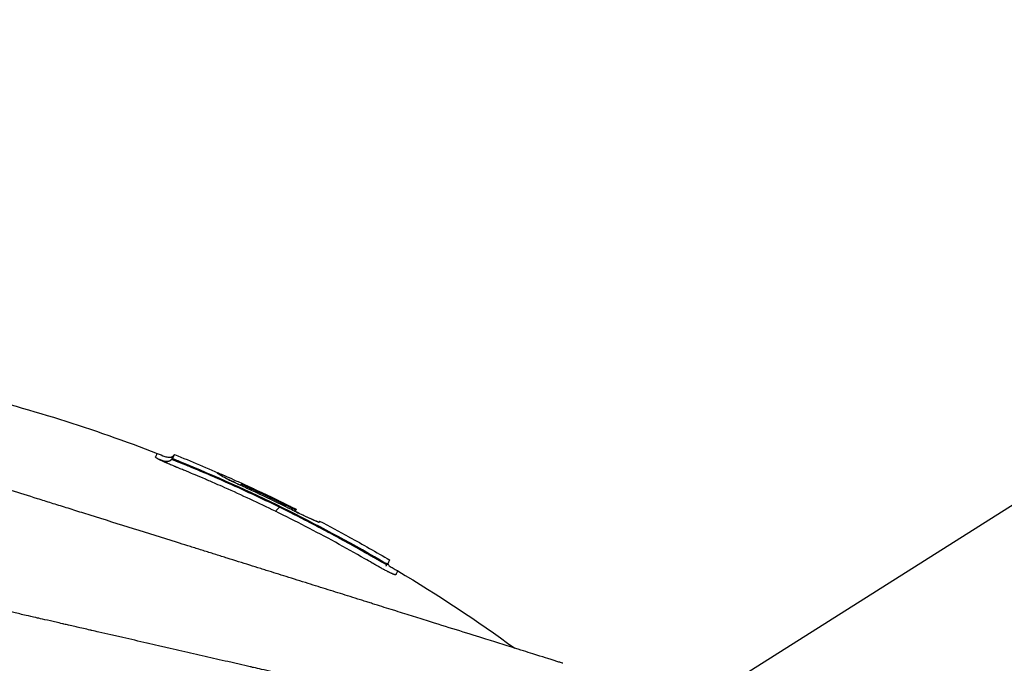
# Model space of a CAD drawing. Header units: millimetres. Extents: x 0 to 4378, y 0 to 2376.
# Tile 116 of 256: x 1657 to 1733, y 815 to 865. Entities that reach past the tile are written whole.
import ezdxf

# ---------------------------------------------------------------- set-up
doc = ezdxf.new("R2010")
doc.units = ezdxf.units.MM
doc.header["$LTSCALE"] = 0.2
doc.styles.add('Rainbow-5.0 Style', font='malgunsl.ttf')
doc.dimstyles.new('Rainbow-5.0 Style', dxfattribs={"dimtxt": 4, "dimasz": 2.5, "dimexe": 1, "dimexo": 1, "dimgap": 1, "dimtad": 1, "dimdsep": 46, "dimtxsty": 'Rainbow-5.0 Style', "dimcen": 0, "dimclrd": 251, "dimclre": 251, "dimclrt": 7, "dimazin": 3, "dimtp": 0.1, "dimtm": 0.1, "dimtfac": 0.61, "dimtmove": 0, "dimatfit": 3, "dimfxl": 1, "dimlwd": -1, "dimlwe": -1, "dimarcsym": 1})

# ---------------------------------------------------------------- blocks, each defined once
blk = doc.blocks.new('*D120')
at = {"color": 251, "linetype": 'ByBlock', "transparency": 16777216}
for p, q in [((1617.446, 1196.457), (1769.201, 1196.457)), ((1765.201, 781.457), (1765.201, 1186.457)), ((1617.446, 771.457), (1769.201, 771.457))]:
    blk.add_line(p, q, dxfattribs=at)
at = {"color": 251, "transparency": 16777216}
for points in [[(1763.534, 1186.457), (1766.868, 1186.457), (1765.201, 1196.457)], [(1763.534, 781.457), (1766.868, 781.457), (1765.201, 771.457)]]:
    blk.add_solid(points, dxfattribs=at)
at = {"layer": 'Defpoints', "color": 0, "transparency": 16777216}
for p in [(1613.446, 1196.457), (1765.201, 1196.457), (1613.446, 771.457)]:
    blk.add_point(p, dxfattribs=at)
at = {"color": 7, "transparency": 16777216, "insert": (1752.929, 983.957), "char_height": 16, "attachment_point": 5, "rotation": 90, "style": 'Rainbow-5.0 Style'}
blk.add_mtext('425', dxfattribs=at)
blk = doc.blocks.new('*D126')
at = {"color": 251, "linetype": 'ByBlock', "transparency": 16777216}
for p, q in [((1649.046, 1699.157), (1818.696, 1699.157)), ((1814.696, 781.457), (1814.696, 1689.157)), ((1649.046, 771.457), (1818.696, 771.457))]:
    blk.add_line(p, q, dxfattribs=at)
at = {"color": 251, "transparency": 16777216}
for points in [[(1813.029, 1689.157), (1816.362, 1689.157), (1814.696, 1699.157)], [(1813.029, 781.457), (1816.362, 781.457), (1814.696, 771.457)]]:
    blk.add_solid(points, dxfattribs=at)
at = {"layer": 'Defpoints', "color": 0, "transparency": 16777216}
for p in [(1645.046, 1699.157), (1814.696, 1699.157), (1645.046, 771.457)]:
    blk.add_point(p, dxfattribs=at)
at = {"color": 7, "transparency": 16777216, "insert": (1802.424, 1235.307), "char_height": 16, "attachment_point": 5, "rotation": 90, "style": 'Rainbow-5.0 Style'}
blk.add_mtext('927.7', dxfattribs=at)
blk = doc.blocks.new('A$C51789057')
for p, q in [((24.33, 229.174), (24.258, 229.101)), ((24.188, 228.895), (24.115, 228.822)), ((24.759, 228.618), (24.707, 228.565)), ((29.523, 226.95), (29.391, 226.818)), ((29.878, 226.591), (29.953, 226.665)), ((33.658, 224.908), (33.571, 224.821)), ((33.689, 224.969), (33.689, 224.97)), ((35.07, 223.772), (35.07, 223.772)), ((35.514, 224.037), (35.452, 223.975)), ((35.514, 224.037), (35.452, 223.975)), ((35.482, 223.975), (35.48, 223.973)), ((37.776, 222.833), (37.772, 222.829)), ((37.776, 222.833), (37.773, 222.828)), ((40.125, 220.989), (40.175, 221.039)), ((40.687, 220.703), (40.744, 220.76))]:
    blk.add_line(p, q)
for centre, radius, start, end in [((-20.762, 116.138), 121.694, 61.24936, 62.45507), ((-20.761, 116.141), 121.689, 61.24844, 62.45484)]:
    blk.add_arc(centre, radius, start, end)
for points, knots in [([(-23.387, 237.408), (-12.937, 237.634), (-2.371, 236.489), (12.952, 232.777), (18.045, 231.183), (23.001, 229.266)], [0, 0, 0, 0, 3.135776, 3.135776, 4.729873, 4.729873, 4.729873, 4.729873]), ([(54.238, 213.113), (54.239, 213.113), (54.239, 213.113), (54.163, 213.137), (54.118, 213.151), (54.022, 213.182), (53.977, 213.196), (53.729, 213.274), (53.443, 213.363), (52.833, 213.554), (52.553, 213.641), (51.818, 213.872), (51.336, 214.023), (50.068, 214.42), (49.236, 214.68), (47.057, 215.362), (45.631, 215.809), (43.618, 216.438), (43.184, 216.574), (42.515, 216.784), (42.291, 216.854), (41.839, 216.995), (41.61, 217.067), (41.259, 217.177), (41.14, 217.214), (40.781, 217.326), (40.543, 217.401), (40.065, 217.551), (39.826, 217.626), (39.464, 217.739), (39.343, 217.777), (39.093, 217.855), (38.964, 217.895), (38.706, 217.976), (38.577, 218.016), (38.185, 218.139), (37.917, 218.223), (37.41, 218.382), (37.16, 218.46), (36.659, 218.617), (36.41, 218.695), (35.649, 218.933), (35.131, 219.095), (34.053, 219.432), (33.486, 219.61), (32.418, 219.944), (31.92, 220.1), (31.251, 220.309), (31.11, 220.353), (30.402, 220.575), (29.833, 220.753), (28.969, 221.023), (28.679, 221.114), (28.102, 221.295), (27.812, 221.386), (27.23, 221.568), (26.942, 221.658), (26.503, 221.795), (26.354, 221.842), (26.063, 221.933), (25.922, 221.977), (25.628, 222.069), (25.481, 222.115), (25.06, 222.247), (24.773, 222.337), (22.3, 223.111), (20.067, 223.809), (17.613, 224.577), (17.405, 224.642), (16.988, 224.773), (16.784, 224.836), (16.383, 224.962), (16.185, 225.024), (15.794, 225.146), (15.603, 225.206), (15.224, 225.325), (15.035, 225.384), (14.495, 225.553), (14.134, 225.666), (13.094, 225.992), (12.408, 226.206), (11.463, 226.502), (11.17, 226.593), (10.74, 226.728), (10.603, 226.771), (10.198, 226.898), (9.932, 226.981), (9.417, 227.142), (9.17, 227.219), (8.458, 227.442), (7.995, 227.587), (6.726, 227.984), (5.925, 228.235), (4.535, 228.67), (3.943, 228.855), (2.476, 229.314), (1.606, 229.586), (0.321, 229.988), (-0.104, 230.121), (-0.737, 230.319), (-0.947, 230.385), (-1.26, 230.483), (-1.364, 230.515), (-1.52, 230.564), (-1.572, 230.58), (-1.65, 230.605), (-1.676, 230.613), (-1.728, 230.629), (-1.754, 230.637), (-1.78, 230.645)], [0.000492, 0.000492, 0.000492, 0.000492, 0.070477, 0.070477, 0.116784, 0.116784, 0.147598, 0.147598, 0.270163, 0.270163, 0.35129, 0.35129, 0.459378, 0.459378, 0.603543, 0.603543, 0.795477, 0.795477, 0.846759, 0.846759, 0.872247, 0.872247, 0.897546, 0.897546, 0.910816, 0.910816, 0.936058, 0.936058, 0.961053, 0.961053, 0.973407, 0.973407, 0.986612, 0.986612, 0.999925, 0.999925, 1.026343, 1.026343, 1.051465, 1.051465, 1.076258, 1.076258, 1.125243, 1.125243, 1.177878, 1.177878, 1.224985, 1.224985, 1.237745, 1.237745, 1.287061, 1.287061, 1.311764, 1.311764, 1.336615, 1.336615, 1.361333, 1.361333, 1.372959, 1.372959, 1.384222, 1.384222, 1.395507, 1.395507, 1.41867, 1.41867, 1.596072, 1.596072, 1.612752, 1.612752, 1.628768, 1.628768, 1.644172, 1.644172, 1.659003, 1.659003, 1.673475, 1.673475, 1.702106, 1.702106, 1.756638, 1.756638, 1.781274, 1.781274, 1.792708, 1.792708, 1.814679, 1.814679, 1.835454, 1.835454, 1.874477, 1.874477, 1.942807, 1.942807, 1.994085, 1.994085, 2.070998, 2.070998, 2.109452, 2.109452, 2.128666, 2.128666, 2.138273, 2.138273, 2.143077, 2.143077, 2.145479, 2.145479, 2.147874, 2.147874, 2.147874, 2.147874]), ([(23.09, 228.824), (23.077, 228.83), (23.065, 228.837), (23.053, 228.843), (23.047, 228.846), (23.042, 228.85), (23.036, 228.853), (23.03, 228.856), (23.025, 228.859), (23.019, 228.862), (23.014, 228.865), (23.009, 228.868), (23.004, 228.871), (22.999, 228.874), (22.994, 228.876), (22.989, 228.879), (22.979, 228.885), (22.97, 228.89), (22.961, 228.896), (22.926, 228.917), (22.899, 228.935), (22.882, 228.95), (22.864, 228.964), (22.856, 228.975), (22.857, 228.983), (22.857, 228.985), (22.858, 228.986), (22.858, 228.988), (22.859, 228.989), (22.86, 228.991), (22.861, 228.993), (22.863, 228.996), (22.864, 228.999), (22.866, 229.002), (22.879, 229.027), (22.891, 229.05), (22.902, 229.072), (22.924, 229.115), (22.942, 229.15), (22.957, 229.179), (22.971, 229.208), (22.982, 229.229), (22.99, 229.244), (22.997, 229.258), (23.001, 229.266), (23.001, 229.266)], [-1, -1, -1, -1, -0.9989185, -0.9989185, -0.9989185, -0.9983778, -0.9983778, -0.9983778, -0.9978371, -0.9978371, -0.9978371, -0.9972963, -0.9972963, -0.9972963, -0.9967556, -0.9967556, -0.9967556, -0.9956741, -0.9956741, -0.9956741, -0.9913482, -0.9913482, -0.9913482, -0.9870224, -0.9870224, -0.9870224, -0.9859409, -0.9859409, -0.9859409, -0.9848594, -0.9848594, -0.9848594, -0.9826965, -0.9826965, -0.9826965, -0.965393, -0.965393, -0.965393, -0.930786, -0.930786, -0.930786, -0.896179, -0.896179, -0.896179, -0.8616263, -0.8616263, -0.8616263, -0.8616263]), ([(23.001, 229.266), (23.001, 229.266), (23.001, 229.266), (23.001, 229.266), (23.001, 229.266), (23.001, 229.266), (23.001, 229.266)], [-0.8616263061, -0.8616263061, -0.8616263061, -0.8616263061, -0.8615719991, -0.8615719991, -0.8615719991, -0.8610215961, -0.8610215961, -0.8610215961, -0.8610215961]), ([(23.001, 229.266), (23.193, 229.192), (23.379, 229.104), (23.672, 229.003), (23.775, 228.974), (23.942, 228.963), (24.006, 228.967), (24.121, 229.001), (24.175, 229.03), (24.233, 229.077), (24.246, 229.089), (24.258, 229.101)], [0, 0, 0, 0, 0.0615739, 0.0615739, 0.0930882, 0.0930882, 0.1117244, 0.1117244, 0.1291911, 0.1291911, 0.1343254, 0.1343254, 0.1343254, 0.1343254]), ([(24.115, 228.822), (24.115, 228.822), (24.115, 228.823), (24.116, 228.823), (24.116, 228.824), (24.116, 228.825), (24.117, 228.826), (24.118, 228.827), (24.118, 228.828), (24.119, 228.83), (24.122, 228.836), (24.125, 228.841), (24.128, 228.847), (24.131, 228.853), (24.133, 228.858), (24.136, 228.864), (24.137, 228.865), (24.138, 228.866), (24.138, 228.868), (24.139, 228.869), (24.14, 228.87), (24.14, 228.872), (24.142, 228.874), (24.143, 228.877), (24.144, 228.88), (24.155, 228.9), (24.165, 228.92), (24.174, 228.938), (24.193, 228.974), (24.208, 229.004), (24.22, 229.028), (24.233, 229.052), (24.242, 229.07), (24.248, 229.082), (24.254, 229.094), (24.257, 229.101), (24.258, 229.101), (24.258, 229.101), (24.258, 229.101), (24.258, 229.101)], [0, 0, 0, 0, 0.0013857, 0.0013857, 0.0013857, 0.0033723, 0.0033723, 0.0033723, 0.0073454, 0.0073454, 0.0073454, 0.0232379, 0.0232379, 0.0232379, 0.0391303, 0.0391303, 0.0391303, 0.0431034, 0.0431034, 0.0431034, 0.0470765, 0.0470765, 0.0470765, 0.0550227, 0.0550227, 0.0550227, 0.1185925, 0.1185925, 0.1185925, 0.2457321, 0.2457321, 0.2457321, 0.3728716, 0.3728716, 0.3728716, 0.5000112, 0.5000112, 0.5000112, 0.5023962, 0.5023962, 0.5023962, 0.5023962]), ([(24.188, 228.895), (24.283, 229.08), (24.33, 229.174), (24.33, 229.174), (24.33, 229.174), (24.33, 229.174), (24.33, 229.174)], [0, 0, 0, 0, 0.5021852, 0.5021852, 0.5021852, 0.5022174, 0.5022174, 0.5022174, 0.5022174]), ([(32.098, 224.809), (30.81, 225.439), (29.51, 226.045), (28.2, 226.628), (27.949, 226.74), (27.72, 226.84), (27.516, 226.93), (27.183, 227.075), (26.914, 227.191), (26.707, 227.28), (26.085, 227.547), (25.659, 227.723), (25.432, 227.817), (25.346, 227.853), (25.265, 227.886), (25.191, 227.917), (25.141, 227.937), (25.107, 227.951), (25.018, 227.987), (24.969, 228.007), (24.91, 228.031), (24.841, 228.059), (24.836, 228.061), (24.831, 228.063), (24.826, 228.065), (24.738, 228.101), (24.661, 228.132), (24.596, 228.158), (24.564, 228.171), (24.535, 228.183), (24.509, 228.194), (24.495, 228.199), (24.476, 228.207), (24.452, 228.217), (24.44, 228.222), (24.427, 228.227), (24.413, 228.233), (24.403, 228.237), (24.392, 228.241), (24.381, 228.246), (24.373, 228.25), (24.363, 228.253), (24.354, 228.257), (24.34, 228.263), (24.325, 228.269), (24.311, 228.275), (24.274, 228.29), (24.235, 228.307), (24.195, 228.323), (24.151, 228.342), (24.094, 228.365), (24.027, 228.394), (23.977, 228.415), (23.92, 228.439), (23.859, 228.465), (23.818, 228.483), (23.782, 228.499), (23.749, 228.513), (23.738, 228.518), (23.726, 228.523), (23.716, 228.527), (23.704, 228.532), (23.693, 228.537), (23.683, 228.542), (23.658, 228.553), (23.636, 228.563), (23.618, 228.571), (23.589, 228.583), (23.569, 228.592), (23.557, 228.598), (23.536, 228.608), (23.515, 228.617), (23.493, 228.627), (23.429, 228.657), (23.364, 228.687), (23.3, 228.718), (23.29, 228.723), (23.28, 228.727), (23.271, 228.732), (23.232, 228.751), (23.201, 228.767), (23.175, 228.78), (23.13, 228.802), (23.104, 228.816), (23.09, 228.824)], [-1, -1, -1, -1, -0.571429, -0.571429, -0.571429, -0.517013, -0.517013, -0.517013, -0.428571, -0.428571, -0.428571, -0.285714, -0.285714, -0.285714, -0.251318, -0.251318, -0.251318, -0.22809, -0.22809, -0.22809, -0.215245, -0.215245, -0.215245, -0.214286, -0.214286, -0.214286, -0.190326, -0.190326, -0.190326, -0.178571, -0.178571, -0.178571, -0.170079, -0.170079, -0.170079, -0.165897, -0.165897, -0.165897, -0.16301, -0.16301, -0.16301, -0.160714, -0.160714, -0.160714, -0.15572, -0.15572, -0.15572, -0.142857, -0.142857, -0.142857, -0.122369, -0.122369, -0.122369, -0.107143, -0.107143, -0.107143, -0.098661, -0.098661, -0.098661, -0.095602, -0.095602, -0.095602, -0.092244, -0.092244, -0.092244, -0.084114, -0.084114, -0.084114, -0.071429, -0.071429, -0.071429, -0.062578, -0.062578, -0.062578, -0.035714, -0.035714, -0.035714, -0.032876, -0.032876, -0.032876, -0.020946, -0.020946, -0.020946, 0, 0, 0, 0]), ([(23.473, 228.699), (23.476, 228.698), (23.486, 228.695), (23.507, 228.689), (23.525, 228.684), (23.597, 228.666), (23.653, 228.655), (23.766, 228.651), (23.824, 228.656), (23.909, 228.682), (23.937, 228.693), (23.974, 228.712), (23.984, 228.718), (23.998, 228.726), (24.002, 228.728), (24.008, 228.733), (24.011, 228.734), (24.014, 228.736), (24.014, 228.737), (24.014, 228.737), (24.014, 228.737), (24.014, 228.737), (24.015, 228.737), (24.015, 228.737), (24.015, 228.737), (24.015, 228.737)], [0.03523041, 0.03523041, 0.03523041, 0.03523041, 0.03691206, 0.03691206, 0.04399622, 0.04399622, 0.06530593, 0.06530593, 0.08525013, 0.08525013, 0.09480689, 0.09480689, 0.09840194, 0.09840194, 0.09974916, 0.09974916, 0.10075954, 0.10075954, 0.10085425, 0.10085425, 0.10089115, 0.10089115, 0.10090959, 0.10090959, 0.10091363, 0.10091363, 0.10091363, 0.10091363]), ([(24.128, 228.805), (24.123, 228.808), (24.119, 228.811), (24.117, 228.814), (24.116, 228.815), (24.115, 228.817), (24.115, 228.818), (24.114, 228.819), (24.114, 228.82), (24.115, 228.821), (24.115, 228.821), (24.115, 228.822), (24.115, 228.822)], [0.0000001, 0.0000001, 0.0000001, 0.0000001, 0.4648523, 0.4648523, 0.4648523, 0.6972784, 0.6972784, 0.6972784, 0.9297046, 0.9297046, 0.9297046, 0.9999999, 0.9999999, 0.9999999, 0.9999999]), ([(24.707, 228.565), (24.698, 228.568), (24.69, 228.572), (24.682, 228.575), (24.66, 228.584), (24.638, 228.593), (24.616, 228.602), (24.571, 228.62), (24.527, 228.637), (24.485, 228.653), (24.401, 228.686), (24.322, 228.717), (24.259, 228.743), (24.228, 228.756), (24.2, 228.768), (24.178, 228.778), (24.156, 228.788), (24.139, 228.797), (24.128, 228.805)], [0, 0, 0, 0, 0.0317634, 0.0317634, 0.0317634, 0.1197849, 0.1197849, 0.1197849, 0.2958279, 0.2958279, 0.2958279, 0.647914, 0.647914, 0.647914, 0.823957, 0.823957, 0.823957, 0.9999999, 0.9999999, 0.9999999, 0.9999999]), ([(24.759, 228.618), (24.688, 228.647), (24.617, 228.676), (24.478, 228.737), (24.411, 228.767), (24.303, 228.819), (24.261, 228.841), (24.216, 228.868), (24.204, 228.876), (24.189, 228.888), (24.186, 228.892), (24.188, 228.895)], [-0.09630603, -0.09630603, -0.09630603, -0.09630603, -0.07320762, -0.07320762, -0.04828154, -0.04828154, -0.02519492, -0.02519492, -0.01231734, -0.01231734, -0.000001, -0.000001, -0.000001, -0.000001]), ([(32.41, 225.122), (31.024, 225.801), (29.625, 226.454), (28.213, 227.079), (27.508, 227.391), (26.799, 227.697), (26.087, 227.996), (25.909, 228.07), (25.731, 228.145), (25.553, 228.218), (25.508, 228.237), (25.464, 228.255), (25.419, 228.274), (25.397, 228.283), (25.374, 228.292), (25.352, 228.301), (25.33, 228.31), (25.308, 228.32), (25.285, 228.329), (25.196, 228.365), (25.107, 228.402), (25.017, 228.439), (24.928, 228.475), (24.839, 228.511), (24.749, 228.548), (24.738, 228.552), (24.727, 228.557), (24.716, 228.561), (24.713, 228.563), (24.71, 228.564), (24.707, 228.565)], [0, 0, 0, 0, 0.548701, 0.548701, 0.548701, 0.823051, 0.823051, 0.823051, 0.891639, 0.891639, 0.891639, 0.908786, 0.908786, 0.908786, 0.917359, 0.917359, 0.917359, 0.925933, 0.925933, 0.925933, 0.960226, 0.960226, 0.960226, 0.99452, 0.99452, 0.99452, 0.998807, 0.998807, 0.998807, 1, 1, 1, 1]), ([(40.175, 221.039), (37.728, 222.467), (35.237, 223.806), (30.096, 226.34), (27.449, 227.527), (24.759, 228.618)], [-1.719587, -1.719587, -1.719587, -1.719587, -0.870829, -0.870829, -0.000001, -0.000001, -0.000001, -0.000001]), ([(29.908, 226.578), (29.752, 226.649), (29.596, 226.721), (29.291, 226.864), (29.143, 226.934), (28.841, 227.078), (28.562, 227.213), (28.135, 227.427), (27.959, 227.517), (27.528, 227.758), (27.654, 227.74), (27.64, 227.776), (27.632, 227.782), (27.67, 227.778), (27.753, 227.744), (27.853, 227.703), (27.967, 227.655), (28.413, 227.458), (28.64, 227.357), (29.189, 227.109), (29.483, 226.976), (30.017, 226.731), (30.443, 226.535), (31.692, 225.952), (32.694, 225.468), (33.689, 224.97)], [-1.490546, -1.490546, -1.490546, -1.490546, -1.372171, -1.372171, -1.254036, -1.254036, -1.123299, -1.123299, -1.043679, -1.043679, -0.850826, -0.850826, -0.807838, -0.807838, -0.709589, -0.709589, -0.595224, -0.595224, -0.510831, -0.510831, -0.413449, -0.413449, -0.333919, -0.333919, 0, 0, 0, 0]), ([(27.64, 227.76), (27.64, 227.76), (27.64, 227.76), (27.64, 227.76), (27.64, 227.76), (27.635, 227.756), (27.631, 227.752), (27.627, 227.748)], [0, 0, 0, 0, 0.000012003, 0.000012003, 0.000062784, 0.000062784, 0.002840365, 0.002840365, 0.002840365, 0.002840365]), ([(28.271, 227.358), (28.288, 227.351), (28.304, 227.343), (28.321, 227.335), (28.423, 227.286), (28.534, 227.232), (28.651, 227.176), (28.709, 227.147), (28.77, 227.118), (28.831, 227.088), (28.893, 227.058), (28.956, 227.028), (29.02, 226.997), (29.099, 226.958), (29.181, 226.918), (29.264, 226.877)], [0.5180096, 0.5180096, 0.5180096, 0.5180096, 0.5367422, 0.5367422, 0.5367422, 0.6513142, 0.6513142, 0.6513142, 0.7086002, 0.7086002, 0.7086002, 0.7658861, 0.7658861, 0.7658861, 0.8372573, 0.8372573, 0.8372573, 0.8372573]), ([(29.953, 226.665), (29.829, 226.722), (29.712, 226.778), (29.583, 226.842), (29.549, 226.86), (29.504, 226.885), (29.494, 226.893), (29.496, 226.898), (29.498, 226.901), (29.501, 226.907), (29.503, 226.91), (29.507, 226.919), (29.51, 226.924), (29.514, 226.933), (29.516, 226.937), (29.52, 226.944), (29.521, 226.947), (29.523, 226.951), (29.535, 226.946), (29.583, 226.926), (29.618, 226.911), (29.75, 226.852), (29.868, 226.799), (30.07, 226.706), (30.147, 226.671), (30.302, 226.599), (30.38, 226.563), (30.612, 226.455), (30.767, 226.383), (31.231, 226.165), (31.54, 226.019), (32.156, 225.723), (32.464, 225.574), (32.924, 225.349), (33.077, 225.273), (33.383, 225.122), (33.536, 225.046), (33.689, 224.969)], [0, 0, 0, 0, 0.049586, 0.049586, 0.074046, 0.074046, 0.09857, 0.09857, 0.137167, 0.137167, 0.175764, 0.175764, 0.252958, 0.252958, 0.330152, 0.330152, 0.407345, 0.407345, 0.43188, 0.43188, 0.45635, 0.45635, 0.505944, 0.505944, 0.536823, 0.536823, 0.567702, 0.567702, 0.629461, 0.629461, 0.752975, 0.752975, 0.876487, 0.876487, 0.938244, 0.938244, 1, 1, 1, 1]), ([(33.088, 225.059), (32.562, 225.32), (32.034, 225.577), (30.973, 226.083), (30.442, 226.332), (29.908, 226.578)], [0.000001, 0.000001, 0.000001, 0.000001, 0.1762141, 0.1762141, 0.3524272, 0.3524272, 0.3524272, 0.3524272]), ([(33.689, 224.969), (33.688, 224.967), (33.687, 224.964), (33.685, 224.961), (33.683, 224.957), (33.681, 224.953), (33.678, 224.948), (33.675, 224.943), (33.672, 224.937), (33.669, 224.93), (33.667, 224.927), (33.666, 224.923), (33.664, 224.92), (33.662, 224.916), (33.66, 224.912), (33.658, 224.908), (33.657, 224.906), (33.644, 224.91), (33.62, 224.919), (33.596, 224.929), (33.561, 224.944), (33.518, 224.963), (33.43, 225.003), (33.313, 225.059), (33.19, 225.12), (32.923, 225.252), (32.654, 225.384), (32.385, 225.515), (32.116, 225.645), (31.847, 225.775), (31.577, 225.904), (31.307, 226.033), (31.037, 226.161), (30.766, 226.287), (30.631, 226.351), (30.495, 226.414), (30.36, 226.477), (30.292, 226.508), (30.224, 226.54), (30.156, 226.571), (30.088, 226.602), (30.02, 226.634), (29.953, 226.665)], [0, 0, 0, 0, 0.102758, 0.102758, 0.102758, 0.205514, 0.205514, 0.205514, 0.30827, 0.30827, 0.30827, 0.359648, 0.359648, 0.359648, 0.411026, 0.411026, 0.411026, 0.438236, 0.438236, 0.438236, 0.465377, 0.465377, 0.465377, 0.5204, 0.5204, 0.5204, 0.640302, 0.640302, 0.640302, 0.760202, 0.760202, 0.760202, 0.880101, 0.880101, 0.880101, 0.94005, 0.94005, 0.94005, 0.970025, 0.970025, 0.970025, 1, 1, 1, 1]), ([(40.827, 220.13), (40.806, 220.14), (40.785, 220.151), (40.763, 220.161), (40.725, 220.181), (40.686, 220.201), (40.646, 220.222), (40.605, 220.243), (40.564, 220.264), (40.521, 220.287), (40.5, 220.298), (40.478, 220.31), (40.457, 220.321), (40.435, 220.333), (40.413, 220.345), (40.391, 220.357), (40.303, 220.405), (40.212, 220.455), (40.119, 220.507), (40.073, 220.533), (40.026, 220.56), (39.979, 220.586), (39.956, 220.6), (39.932, 220.613), (39.909, 220.627), (39.885, 220.64), (39.862, 220.654), (39.839, 220.668), (39.815, 220.681), (39.792, 220.695), (39.768, 220.708), (39.745, 220.722), (39.721, 220.736), (39.698, 220.749), (39.651, 220.777), (39.604, 220.804), (39.557, 220.831), (39.37, 220.94), (39.182, 221.048), (38.994, 221.156), (38.241, 221.586), (37.484, 222.009), (36.722, 222.423), (35.198, 223.252), (33.656, 224.048), (32.098, 224.809)], [-0.1447486, -0.1447486, -0.1447486, -0.1447486, -0.1434058, -0.1434058, -0.1434058, -0.1410549, -0.1410549, -0.1410549, -0.138704, -0.138704, -0.138704, -0.1375285, -0.1375285, -0.1375285, -0.1363531, -0.1363531, -0.1363531, -0.1316512, -0.1316512, -0.1316512, -0.1293003, -0.1293003, -0.1293003, -0.1281249, -0.1281249, -0.1281249, -0.1269494, -0.1269494, -0.1269494, -0.125774, -0.125774, -0.125774, -0.1245985, -0.1245985, -0.1245985, -0.1222476, -0.1222476, -0.1222476, -0.1128439, -0.1128439, -0.1128439, -0.0752293, -0.0752293, -0.0752293, 0, 0, 0, 0]), ([(35.57, 223.508), (35.252, 223.677), (34.851, 223.888), (34.365, 224.139), (33.564, 224.552), (32.912, 224.877), (32.41, 225.122)], [0.6281551, 0.6281551, 0.6281551, 0.6281551, 0.75, 0.75, 0.75, 1, 1, 1, 1]), ([(35.482, 223.975), (35.48, 223.969), (35.459, 223.972), (35.385, 223.994), (35.331, 224.014), (35.14, 224.091), (34.968, 224.165), (34.547, 224.355), (34.299, 224.471), (33.882, 224.67), (33.727, 224.745), (33.41, 224.9), (33.249, 224.979), (33.088, 225.059)], [-0.4066496, -0.4066496, -0.4066496, -0.4066496, -0.3530901, -0.3530901, -0.2996138, -0.2996138, -0.2036808, -0.2036808, -0.1075118, -0.1075118, -0.053792, -0.053792, 0, 0, 0, 0]), ([(33.574, 224.824), (33.688, 224.769), (33.8, 224.715), (34.227, 224.51), (34.462, 224.401), (34.891, 224.203), (35.048, 224.134), (35.25, 224.049), (35.37, 224), (35.438, 223.984), (35.449, 223.982), (35.459, 223.982)], [-1.875154, -1.875154, -1.875154, -1.875154, -1.786266, -1.786266, -1.531519, -1.531519, -1.065024, -1.065024, -0.555126, -0.555126, -0.455018, -0.455018, -0.455018, -0.455018]), ([(57.791, 206.499), (57.791, 206.5), (57.789, 206.501), (57.785, 206.502), (57.781, 206.504), (57.774, 206.506), (57.765, 206.509), (57.749, 206.514), (57.723, 206.521), (57.685, 206.531), (57.65, 206.539), (57.606, 206.55), (57.549, 206.564), (57.498, 206.576), (57.435, 206.591), (57.36, 206.609), (57.291, 206.625), (57.211, 206.644), (57.118, 206.666), (57.031, 206.686), (56.933, 206.709), (56.822, 206.734), (56.618, 206.781), (56.372, 206.838), (56.073, 206.907), (56.017, 206.919), (55.959, 206.933), (55.899, 206.946), (55.728, 206.985), (55.479, 207.042), (55.115, 207.126), (54.816, 207.194), (54.438, 207.281), (53.951, 207.393), (53.569, 207.48), (53.12, 207.583), (52.585, 207.705), (52.131, 207.81), (51.615, 207.928), (51.026, 208.063), (50.811, 208.112), (50.585, 208.164), (50.35, 208.218), (50.005, 208.297), (49.648, 208.378), (49.282, 208.462), (48.671, 208.602), (48.03, 208.749), (47.361, 208.903), (47.024, 208.98), (46.68, 209.059), (46.33, 209.14), (45.984, 209.219), (45.632, 209.3), (45.273, 209.382), (44.55, 209.548), (43.8, 209.719), (43.026, 209.896), (42.639, 209.985), (42.246, 210.075), (41.847, 210.166), (41.763, 210.185), (41.679, 210.204), (41.595, 210.223), (41.489, 210.247), (41.173, 210.32), (40.633, 210.444), (40.303, 210.519), (39.889, 210.614), (39.385, 210.729), (39.01, 210.815), (38.585, 210.913), (38.106, 211.022), (37.899, 211.07), (37.682, 211.12), (37.455, 211.172), (37.245, 211.22), (37.025, 211.27), (36.797, 211.323), (36.618, 211.363), (36.435, 211.405), (36.245, 211.449), (35.985, 211.509), (35.722, 211.569), (35.458, 211.629), (35.233, 211.681), (35.006, 211.733), (34.779, 211.785), (34.551, 211.837), (34.322, 211.89), (34.093, 211.942), (33.857, 211.996), (33.609, 212.053), (33.376, 212.106), (33.158, 212.156), (32.954, 212.203), (32.701, 212.261), (32.449, 212.319), (32.15, 212.387), (31.864, 212.453), (31.577, 212.518), (31.303, 212.581), (31.018, 212.646), (30.811, 212.694), (30.605, 212.741), (30.398, 212.788), (30.32, 212.806), (30.242, 212.824), (30.164, 212.842), (29.878, 212.908), (29.59, 212.973), (29.302, 213.039), (29.158, 213.073), (29.014, 213.106), (28.869, 213.139), (28.724, 213.172), (28.579, 213.205), (28.434, 213.239), (28.143, 213.305), (27.851, 213.372), (27.558, 213.439), (26.973, 213.573), (26.382, 213.709), (25.789, 213.845), (25.492, 213.913), (25.194, 213.981), (24.895, 214.05), (24.597, 214.118), (24.297, 214.187), (23.997, 214.256), (23.846, 214.29), (23.696, 214.325), (23.545, 214.359), (23.395, 214.394), (23.244, 214.429), (23.093, 214.463), (22.799, 214.531), (22.504, 214.598), (22.209, 214.666), (22.201, 214.668), (22.192, 214.67), (22.184, 214.672), (21.88, 214.741), (21.575, 214.811), (21.269, 214.881), (20.964, 214.951), (20.658, 215.022), (20.351, 215.092), (20.197, 215.127), (20.043, 215.162), (19.89, 215.197), (19.736, 215.232), (19.582, 215.268), (19.428, 215.303), (19.119, 215.373), (18.811, 215.444), (18.501, 215.514), (18.318, 215.556), (18.136, 215.598), (17.953, 215.64), (17.95, 215.64), (17.946, 215.641), (17.942, 215.642), (17.885, 215.655), (17.761, 215.683), (17.571, 215.727), (17.427, 215.76), (17.246, 215.802), (17.026, 215.852), (16.908, 215.879), (16.779, 215.909), (16.639, 215.941), (16.495, 215.974), (16.339, 216.009), (16.172, 216.048), (16.056, 216.074), (15.934, 216.102), (15.807, 216.131), (15.772, 216.139), (15.738, 216.147), (15.704, 216.155), (15.346, 216.237), (15.033, 216.309), (14.767, 216.37), (14.115, 216.519), (13.742, 216.605), (13.652, 216.626), (13.398, 216.684), (13.144, 216.742), (12.89, 216.8), (12.577, 216.872), (12.263, 216.943), (11.95, 217.015), (11.81, 217.047), (11.669, 217.079), (11.529, 217.111), (11.356, 217.151), (11.183, 217.19), (11.009, 217.23), (10.809, 217.276), (10.609, 217.321), (10.409, 217.367), (10.053, 217.448), (8.998, 217.69), (7.252, 218.091), (7.222, 218.097), (7.192, 218.104), (7.162, 218.111), (5.943, 218.391), (4.727, 218.67), (3.518, 218.947), (2.576, 219.163), (1.638, 219.378), (0.705, 219.591), (0.411, 219.659), (0.117, 219.726), (-0.176, 219.793), (-1.399, 220.073), (-2.612, 220.352), (-3.812, 220.627), (-4.142, 220.703), (-4.471, 220.778), (-4.799, 220.854), (-5.055, 220.912), (-5.323, 220.974), (-5.604, 221.038), (-6.148, 221.163), (-6.739, 221.298), (-7.375, 221.444), (-7.659, 221.509), (-7.952, 221.576), (-8.253, 221.645), (-8.537, 221.71), (-8.828, 221.776), (-9.126, 221.845), (-9.409, 221.909), (-9.698, 221.975), (-9.993, 222.043), (-10.038, 222.053), (-10.084, 222.064), (-10.13, 222.074), (-10.362, 222.127), (-10.604, 222.183), (-10.854, 222.24), (-11.383, 222.361), (-11.952, 222.491), (-12.559, 222.63), (-13.09, 222.752), (-13.65, 222.88), (-14.239, 223.015), (-15.253, 223.247), (-16.351, 223.499), (-17.521, 223.767), (-18.366, 223.96), (-19.249, 224.162), (-20.164, 224.372)], [0.0008979, 0.0008979, 0.0008979, 0.0008979, 0.0108915, 0.0108915, 0.0108915, 0.020974, 0.020974, 0.020974, 0.0391503, 0.0391503, 0.0391503, 0.0554178, 0.0554178, 0.0554178, 0.0702751, 0.0702751, 0.0702751, 0.0840358, 0.0840358, 0.0840358, 0.0969119, 0.0969119, 0.0969119, 0.1205769, 0.1205769, 0.1205769, 0.125, 0.125, 0.125, 0.1638961, 0.1638961, 0.1638961, 0.1958374, 0.1958374, 0.1958374, 0.2208888, 0.2208888, 0.2208888, 0.2422005, 0.2422005, 0.2422005, 0.25, 0.25, 0.25, 0.2678209, 0.2678209, 0.2678209, 0.2975362, 0.2975362, 0.2975362, 0.3125, 0.3125, 0.3125, 0.3272656, 0.3272656, 0.3272656, 0.3570095, 0.3570095, 0.3570095, 0.3718814, 0.3718814, 0.3718814, 0.375, 0.375, 0.375, 0.3991671, 0.3991671, 0.3991671, 0.4139157, 0.4139157, 0.4139157, 0.4249028, 0.4249028, 0.4249028, 0.429655, 0.429655, 0.429655, 0.4340613, 0.4340613, 0.4340613, 0.4375, 0.4375, 0.4375, 0.4468814, 0.4468814, 0.4468814, 0.4548932, 0.4548932, 0.4548932, 0.4629051, 0.4629051, 0.4629051, 0.4712008, 0.4712008, 0.4712008, 0.4789288, 0.4789288, 0.4789288, 0.4866568, 0.4866568, 0.4866568, 0.4943848, 0.4943848, 0.4943848, 0.5, 0.5, 0.5, 0.502414, 0.502414, 0.502414, 0.5112437, 0.5112437, 0.5112437, 0.5156585, 0.5156585, 0.5156585, 0.5200734, 0.5200734, 0.5200734, 0.528903, 0.528903, 0.528903, 0.5465624, 0.5465624, 0.5465624, 0.555392, 0.555392, 0.555392, 0.5642217, 0.5642217, 0.5642217, 0.5686366, 0.5686366, 0.5686366, 0.5730514, 0.5730514, 0.5730514, 0.5816327, 0.5816327, 0.5816327, 0.5818813, 0.5818813, 0.5818813, 0.5907202, 0.5907202, 0.5907202, 0.5995591, 0.5995591, 0.5995591, 0.6039786, 0.6039786, 0.6039786, 0.6083981, 0.6083981, 0.6083981, 0.6172371, 0.6172371, 0.6172371, 0.622449, 0.622449, 0.622449, 0.6229413, 0.6229413, 0.6229413, 0.6298917, 0.6298917, 0.6298917, 0.6351416, 0.6351416, 0.6351416, 0.6379546, 0.6379546, 0.6379546, 0.6408496, 0.6408496, 0.6408496, 0.6428571, 0.6428571, 0.6428571, 0.6433986, 0.6433986, 0.6433986, 0.6491487, 0.6491487, 0.6491487, 0.6632653, 0.6632653, 0.6632653, 0.6704637, 0.6704637, 0.6704637, 0.6793393, 0.6793393, 0.6793393, 0.6833065, 0.6833065, 0.6833065, 0.6882149, 0.6882149, 0.6882149, 0.6938776, 0.6938776, 0.6938776, 0.7239727, 0.7239727, 0.7239727, 0.7244898, 0.7244898, 0.7244898, 0.7589042, 0.7589042, 0.7589042, 0.7857143, 0.7857143, 0.7857143, 0.7941949, 0.7941949, 0.7941949, 0.8295621, 0.8295621, 0.8295621, 0.8392857, 0.8392857, 0.8392857, 0.849008, 0.849008, 0.849008, 0.8678821, 0.8678821, 0.8678821, 0.876305, 0.876305, 0.876305, 0.8842189, 0.8842189, 0.8842189, 0.8917062, 0.8917062, 0.8917062, 0.8928571, 0.8928571, 0.8928571, 0.9031342, 0.9031342, 0.9031342, 0.9247967, 0.9247967, 0.9247967, 0.9437386, 0.9437386, 0.9437386, 0.9764071, 0.9764071, 0.9764071, 1, 1, 1, 1]), ([(35.514, 224.037), (35.513, 224.034), (35.511, 224.03), (35.508, 224.024), (35.505, 224.019), (35.501, 224.012), (35.497, 224.004), (35.493, 223.995), (35.489, 223.985), (35.482, 223.975)], [-1, -1, -1, -1, -0.666667, -0.666667, -0.666667, -0.333333, -0.333333, -0.333333, 0, 0, 0, 0]), ([(40.125, 220.989), (40.115, 220.995), (40.094, 221.006), (40.064, 221.024), (40.023, 221.047), (39.965, 221.081), (39.887, 221.125), (39.862, 221.139), (39.834, 221.155), (39.804, 221.173), (39.765, 221.195), (39.722, 221.22), (39.674, 221.247), (39.666, 221.251), (39.658, 221.256), (39.65, 221.261), (39.636, 221.268), (39.623, 221.276), (39.609, 221.284), (39.587, 221.296), (39.565, 221.309), (39.544, 221.321), (39.522, 221.333), (39.5, 221.346), (39.479, 221.358), (39.457, 221.37), (39.435, 221.383), (39.414, 221.395), (39.369, 221.42), (39.325, 221.445), (39.284, 221.469), (39.246, 221.49), (39.209, 221.511), (39.174, 221.531), (39.037, 221.608), (38.9, 221.685), (38.762, 221.763), (38.582, 221.864), (38.401, 221.965), (38.22, 222.066), (37.733, 222.337), (37.215, 222.623), (36.664, 222.921), (36.545, 222.986), (36.423, 223.052), (36.301, 223.118), (36.148, 223.2), (35.905, 223.331), (35.57, 223.508)], [0, 0, 0, 0, 0.0133397, 0.0133397, 0.0133397, 0.03125, 0.03125, 0.03125, 0.0436988, 0.0436988, 0.0436988, 0.0597938, 0.0597938, 0.0597938, 0.0625, 0.0625, 0.0625, 0.0673095, 0.0673095, 0.0673095, 0.0751746, 0.0751746, 0.0751746, 0.0832707, 0.0832707, 0.0832707, 0.0916192, 0.0916192, 0.0916192, 0.1091793, 0.1091793, 0.1091793, 0.125, 0.125, 0.125, 0.1792162, 0.1792162, 0.1792162, 0.25, 0.25, 0.25, 0.4553665, 0.4553665, 0.4553665, 0.5, 0.5, 0.5, 0.6281551, 0.6281551, 0.6281551, 0.6281551]), ([(39.653, 220.789), (39.653, 220.789), (39.653, 220.789), (39.653, 220.789), (39.653, 220.789), (39.654, 220.789), (39.655, 220.788), (39.656, 220.787), (39.657, 220.787), (39.66, 220.785), (39.662, 220.784), (39.666, 220.782), (39.666, 220.781), (39.667, 220.781)], [0.018027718, 0.018027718, 0.018027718, 0.018027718, 0.018129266, 0.018129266, 0.018485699, 0.018485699, 0.018904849, 0.018904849, 0.019483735, 0.019483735, 0.020372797, 0.020372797, 0.020720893, 0.020720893, 0.020720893, 0.020720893]), ([(40.687, 220.703), (40.686, 220.702), (40.684, 220.701), (40.68, 220.701), (40.678, 220.701), (40.676, 220.701), (40.673, 220.702), (40.671, 220.702), (40.668, 220.703), (40.666, 220.703), (40.663, 220.704), (40.66, 220.705), (40.657, 220.706), (40.65, 220.708), (40.644, 220.711), (40.638, 220.713), (40.631, 220.716), (40.623, 220.719), (40.614, 220.723), (40.592, 220.733), (40.566, 220.745), (40.536, 220.76), (40.528, 220.764), (40.521, 220.768), (40.513, 220.772), (40.494, 220.782), (40.469, 220.796), (40.436, 220.813), (40.407, 220.829), (40.373, 220.848), (40.332, 220.871), (40.328, 220.874), (40.324, 220.876), (40.32, 220.878), (40.272, 220.905), (40.229, 220.929), (40.194, 220.95), (40.166, 220.965), (40.143, 220.979), (40.125, 220.989)], [0.0317932, 0.0317932, 0.0317932, 0.0317932, 0.0990517, 0.0990517, 0.0990517, 0.125, 0.125, 0.125, 0.1497348, 0.1497348, 0.1497348, 0.1822151, 0.1822151, 0.1822151, 0.25, 0.25, 0.25, 0.3087286, 0.3087286, 0.3087286, 0.4613421, 0.4613421, 0.4613421, 0.5, 0.5, 0.5, 0.6333546, 0.6333546, 0.6333546, 0.75, 0.75, 0.75, 0.7608461, 0.7608461, 0.7608461, 0.894498, 0.894498, 0.894498, 1, 1, 1, 1]), ([(40.745, 220.761), (40.743, 220.757), (40.734, 220.757), (40.705, 220.765), (40.685, 220.773), (40.633, 220.794), (40.601, 220.809), (40.528, 220.845), (40.488, 220.865), (40.403, 220.911), (40.357, 220.935), (40.266, 220.986), (40.22, 221.012), (40.175, 221.039)], [-0.09818224, -0.09818224, -0.09818224, -0.09818224, -0.08163434, -0.08163434, -0.06586622, -0.06586622, -0.04902056, -0.04902056, -0.0323577, -0.0323577, -0.01585951, -0.01585951, -0.00000099, -0.00000099, -0.00000099, -0.00000099]), ([(40.687, 220.703), (40.672, 220.688), (40.657, 220.673), (40.639, 220.651), (40.635, 220.646), (40.629, 220.638), (40.627, 220.636), (40.625, 220.633), (40.625, 220.633), (40.624, 220.632), (40.624, 220.632), (40.624, 220.631), (40.623, 220.631), (40.623, 220.631), (40.623, 220.631), (40.623, 220.631), (40.623, 220.631), (40.623, 220.63), (40.623, 220.63), (40.623, 220.63), (40.623, 220.63), (40.623, 220.63)], [0, 0, 0, 0, 0.006302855, 0.006302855, 0.008419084, 0.008419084, 0.009213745, 0.009213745, 0.009413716, 0.009413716, 0.009571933, 0.009571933, 0.009651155, 0.009651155, 0.009690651, 0.009690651, 0.009730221, 0.009730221, 0.009769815, 0.009769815, 0.009776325, 0.009776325, 0.009776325, 0.009776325]), ([(40.897, 221.06), (40.897, 221.06), (40.897, 221.06), (40.897, 221.059), (40.884, 221.035), (40.834, 220.936), (40.796, 220.861), (40.745, 220.761)], [-0.8656065, -0.8656065, -0.8656065, -0.8656065, -0.8621421, -0.8621421, -0.4402995, -0.4402995, -0.000001, -0.000001, -0.000001, -0.000001]), ([(40.754, 220.779), (40.757, 220.766), (40.762, 220.754), (40.777, 220.723), (40.788, 220.705), (40.821, 220.663), (40.843, 220.641), (40.908, 220.584), (40.954, 220.552), (41.104, 220.456), (41.212, 220.398), (41.385, 220.304), (41.449, 220.268), (41.513, 220.23)], [0.88221943, 0.88221943, 0.88221943, 0.88221943, 0.88612857, 0.88612857, 0.89254312, 0.89254312, 0.90193654, 0.90193654, 0.91846699, 0.91846699, 0.95532451, 0.95532451, 0.97748476, 0.97748476, 0.97748476, 0.97748476]), ([(40.614, 220.614), (40.614, 220.614), (40.614, 220.614), (40.614, 220.613), (40.613, 220.611), (40.611, 220.605), (40.609, 220.602), (40.608, 220.597), (40.607, 220.596), (40.607, 220.596), (40.607, 220.596), (40.607, 220.595), (40.607, 220.595), (40.607, 220.595), (40.607, 220.595), (40.607, 220.595)], [0.075540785, 0.075540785, 0.075540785, 0.075540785, 0.076098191, 0.076098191, 0.078373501, 0.078373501, 0.080325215, 0.080325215, 0.080606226, 0.080606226, 0.080645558, 0.080645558, 0.080665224, 0.080665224, 0.080678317, 0.080678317, 0.080678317, 0.080678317]), ([(40.624, 220.632), (40.624, 220.632), (40.624, 220.632), (40.624, 220.632), (40.624, 220.631), (40.622, 220.628), (40.62, 220.625), (40.618, 220.621), (40.617, 220.619), (40.616, 220.616), (40.615, 220.615), (40.614, 220.613), (40.614, 220.613), (40.614, 220.613)], [0.02034435, 0.02034435, 0.02034435, 0.02034435, 0.02145072, 0.02145072, 0.04171423, 0.04171423, 0.06063341, 0.06063341, 0.06772746, 0.06772746, 0.07304792, 0.07304792, 0.074301, 0.074301, 0.074301, 0.074301]), ([(41.513, 220.23), (41.512, 220.229), (41.508, 220.221), (41.5, 220.205), (41.492, 220.189), (41.48, 220.166), (41.464, 220.134), (41.448, 220.103), (41.428, 220.064), (41.404, 220.018), (41.392, 219.995), (41.379, 219.97), (41.365, 219.943), (41.364, 219.939), (41.362, 219.936), (41.36, 219.933), (41.359, 219.931), (41.359, 219.929), (41.357, 219.928), (41.356, 219.926), (41.354, 219.925), (41.352, 219.924), (41.343, 219.92), (41.326, 219.922), (41.301, 219.927), (41.276, 219.933), (41.244, 219.944), (41.204, 219.959), (41.194, 219.963), (41.184, 219.967), (41.173, 219.971), (41.168, 219.973), (41.162, 219.975), (41.157, 219.978), (41.154, 219.979), (41.151, 219.98), (41.148, 219.981), (41.145, 219.982), (41.142, 219.983), (41.139, 219.985), (41.128, 219.989), (41.116, 219.995), (41.103, 220), (41.097, 220.003), (41.091, 220.005), (41.085, 220.008), (41.078, 220.011), (41.072, 220.014), (41.065, 220.017), (41.058, 220.02), (41.052, 220.023), (41.045, 220.026), (41.022, 220.036), (40.999, 220.047), (40.974, 220.059), (40.942, 220.074), (40.908, 220.09), (40.873, 220.107), (40.858, 220.114), (40.843, 220.122), (40.827, 220.13)], [-0.2887059, -0.2887059, -0.2887059, -0.2887059, -0.2541581, -0.2541581, -0.2541581, -0.2195873, -0.2195873, -0.2195873, -0.1850229, -0.1850229, -0.1850229, -0.1677408, -0.1677408, -0.1677408, -0.1655805, -0.1655805, -0.1655805, -0.1645003, -0.1645003, -0.1645003, -0.1634202, -0.1634202, -0.1634202, -0.1590997, -0.1590997, -0.1590997, -0.1547791, -0.1547791, -0.1547791, -0.153699, -0.153699, -0.153699, -0.1531589, -0.1531589, -0.1531589, -0.1528889, -0.1528889, -0.1528889, -0.1526188, -0.1526188, -0.1526188, -0.1515387, -0.1515387, -0.1515387, -0.1509986, -0.1509986, -0.1509986, -0.1504586, -0.1504586, -0.1504586, -0.1499185, -0.1499185, -0.1499185, -0.1481076, -0.1481076, -0.1481076, -0.1457567, -0.1457567, -0.1457567, -0.1447486, -0.1447486, -0.1447486, -0.1447486]), ([(41.513, 220.23), (41.513, 220.23), (41.513, 220.23), (41.513, 220.23), (41.513, 220.23), (41.513, 220.23), (41.513, 220.23)], [-0.2892613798, -0.2892613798, -0.2892613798, -0.2892613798, -0.2887161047, -0.2887161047, -0.2887161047, -0.2887058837, -0.2887058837, -0.2887058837, -0.2887058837])]:
    blk.add_open_spline(points, degree=3, knots=knots)
for points in [[(24.258, 229.101), (24.258, 229.101), (24.258, 229.101), (24.258, 229.101)], [(24.33, 229.174), (25.611, 228.663), (26.883, 228.13), (28.145, 227.576)], [(24.128, 228.805), (23.816, 228.492), (23.496, 228.698), (23.09, 228.824)], [(32.098, 224.809), (32.133, 224.845), (32.107, 224.819), (32.41, 225.122)], [(33.623, 224.518), (33.623, 224.518), (33.623, 224.518), (33.623, 224.518)], [(33.689, 224.97), (33.689, 224.97), (33.689, 224.969), (33.689, 224.969)], [(37.776, 222.833), (38.825, 222.257), (39.865, 221.666), (40.897, 221.06)], [(41.513, 220.23), (44.603, 218.381), (47.614, 216.392), (50.528, 214.276)]]:
    blk.add_open_spline(points, degree=3)

msp = doc.modelspace()

# ---------------------------------------------------------------- block references
msp.add_blockref('A$C51789057', (1645.046, 602.257))

# ---------------------------------------------------------------- dimensions: what is measured, and where the dimension line sits
for base, p1, p2, picture, middle in [((1814.696, 1699.157), (1645.046, 771.457), (1645.046, 1699.157), '*D126', (1802.424, 1235.307)), ((1765.201, 1196.457), (1613.446, 771.457), (1613.446, 1196.457), '*D120', (1752.929, 983.957))]:
    dim = msp.add_linear_dim(base=base, p1=p1, p2=p2, angle=90, dimstyle='Rainbow-5.0 Style', override={"dimscale": 4, "dimtol": 0, "dimlim": 0, "dimtp": 0.1, "dimtm": 0.1, "dimtfac": 0.61, "dimtdec": 2, "dimtolj": 0, "dimtzin": 8})
    dim.commit()
    dim.dimension.update_dxf_attribs({"geometry": picture, "text_midpoint": middle})

# ---------------------------------------------------------------- leaders
at = {"annotation_type": 0, "has_hookline": 1, "hookline_direction": 0, "text_width": 103.201}
msp.add_leader([(1645.046, 771.457), (1851.014, 901.51), (1863.514, 901.51)], dimstyle='Rainbow-5.0 Style', override={"dimscale": 5, "dimgap": 1, "dimtad": 1}, dxfattribs=at)

doc.saveas('drawing.dxf')
